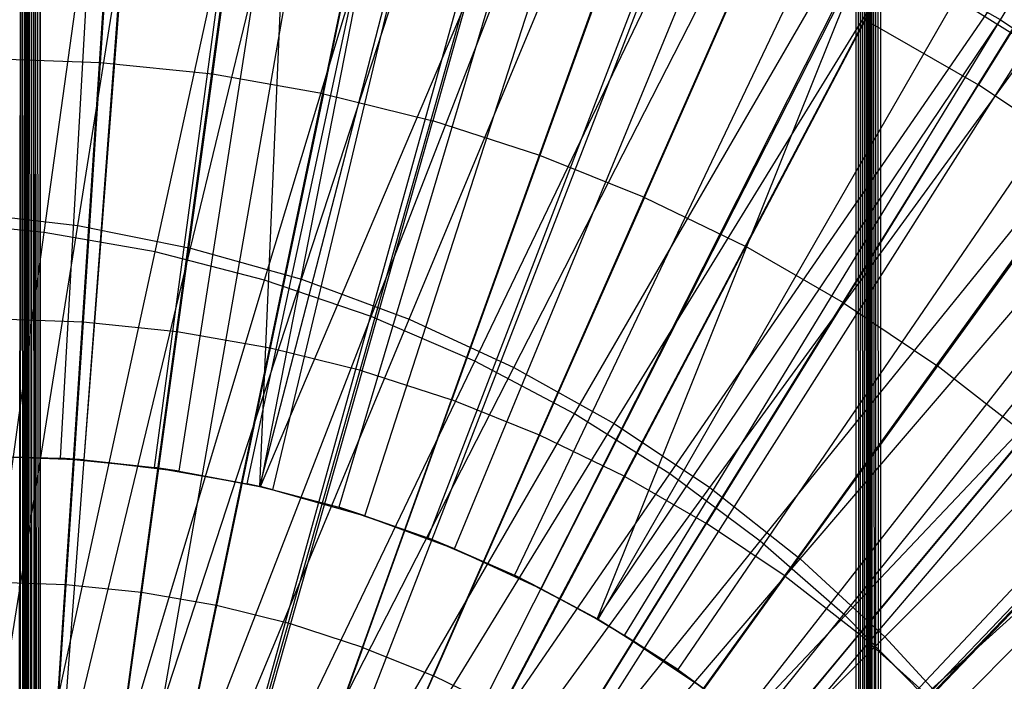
# Model space of a CAD drawing. Extents: x 0.05 to 6.09, y -3 to 3.03.
# Tile 78 of 124: x 3.11 to 3.42, y 0.33 to 0.55. Entities that reach past the tile are written whole.
import ezdxf

# ---------------------------------------------------------------- set-up
doc = ezdxf.new("R2010")
doc.units = 0
doc.header["$MEASUREMENT"] = 0
doc.layers.get('0').update_dxf_attribs({"color": 13, "linetype": 'CONTINUOUS'})

# ---------------------------------------------------------------- blocks, each defined once
blk = doc.blocks.new('PROFILE_SNOW_BALL_PLAFON_P')
at = {"color": 0}
for p, q in [((3.10548, 1.9055, 7.96237), (3.10529, -0.64699, 7.96244)), ((3.10548, 1.9055, 7.96237), (3.10529, -0.64699, 7.96244)), ((3.10548, 1.9055, 7.96237), (3.10662, -0.64832, 7.96165)), ((3.10548, 1.9055, 7.96237), (3.10662, -0.64832, 7.96165)), ((3.10761, 1.9055, 7.96024), (3.10662, -0.64832, 7.96165)), ((3.10675, 1.9055, 7.96152), (3.10662, -0.64832, 7.96165)), ((3.10761, 1.9055, 7.96024), (3.10662, -0.64832, 7.96165)), ((3.10675, 1.9055, 7.96152), (3.10662, -0.64832, 7.96165)), ((3.1074, -0.6491, 7.96067), (3.10761, 1.9055, 7.96024)), ((3.1074, -0.6491, 7.96067), (3.10761, 1.9055, 7.96024)), ((3.1074, -0.6491, 7.96067), (3.10791, 1.9055, 7.95874)), ((3.1074, -0.6491, 7.96067), (3.10791, 1.9055, 7.95874)), ((3.1074, -0.6491, 7.96067), (3.10761, 1.9055, 7.96024)), ((3.1074, -0.6491, 7.96067), (3.10761, 1.9055, 7.96024)), ((3.10761, 1.9055, 7.96024), (3.10777, -0.64947, 7.95977)), ((3.10761, 1.9055, 7.96024), (3.10777, -0.64947, 7.95977)), ((3.10761, 1.9055, 7.96024), (3.10919, -0.64832, 7.96165)), ((3.10841, -0.6491, 7.96067), (3.10761, 1.9055, 7.96024)), ((3.10841, -0.6491, 7.96067), (3.10761, 1.9055, 7.96024)), ((3.10761, 1.9055, 7.96024), (3.10919, -0.64832, 7.96165)), ((3.10791, 1.9055, 7.95874), (3.10777, -0.64947, 7.95977)), ((3.10791, 1.9055, 7.95874), (3.10777, -0.64947, 7.95977)), ((3.10791, 1.9055, 7.95874), (3.10777, -0.64947, 7.95977)), ((3.10791, 1.9055, 7.95874), (3.10791, -0.64961, 7.95874)), ((3.10791, 1.9055, 7.95874), (3.10791, -0.64961, 7.95874)), ((3.10919, -0.64832, 7.96165), (3.10906, 1.9055, 7.96152)), ((3.10919, -0.64832, 7.96165), (3.10906, 1.9055, 7.96152)), ((3.11052, -0.64699, 7.96244), (3.10906, 1.9055, 7.96152)), ((3.11052, -0.64699, 7.96244), (3.10906, 1.9055, 7.96152)), ((3.11052, -0.64699, 7.96244), (3.11034, 1.9055, 7.96237)), ((3.11052, -0.64699, 7.96244), (3.11034, 1.9055, 7.96237)), ((3.11184, -0.64566, 7.96267), (3.11034, 1.9055, 7.96237)), ((3.11184, -0.64566, 7.96267), (3.11034, 1.9055, 7.96237)), ((3.11184, 1.9055, 7.96267), (3.11184, -0.64566, 7.96267)), ((3.11184, 1.9055, 7.96267), (3.11184, -0.64566, 7.96267)), ((3.37562, -0.57605, 7.96267), (3.37562, 1.8359, 7.96267)), ((3.37562, -0.57605, 7.96267), (3.37562, 1.8359, 7.96267)), ((3.37704, -0.57657, 7.96237), (3.37562, 1.8359, 7.96267)), ((3.37704, -0.57657, 7.96237), (3.37562, 1.8359, 7.96267)), ((3.37704, -0.57657, 7.96237), (3.37713, 1.8359, 7.96237)), ((3.37704, -0.57657, 7.96237), (3.37713, 1.8359, 7.96237)), ((3.37823, -0.57702, 7.96152), (3.37713, 1.8359, 7.96237)), ((3.37823, -0.57702, 7.96152), (3.37713, 1.8359, 7.96237)), ((3.37823, -0.57702, 7.96152), (3.37841, 1.8359, 7.96152)), ((3.37823, -0.57702, 7.96152), (3.37841, 1.8359, 7.96152)), ((3.37926, -0.57605, 7.96024), (3.37841, 1.8359, 7.96152)), ((3.37926, -0.57605, 7.96024), (3.37841, 1.8359, 7.96152)), ((3.37926, -0.57605, 7.96024), (3.37926, 1.8359, 7.96024)), ((3.37926, -0.57605, 7.96024), (3.37926, 1.8359, 7.96024)), ((3.37956, 1.8359, 7.95874), (3.37956, -0.57605, 7.95874)), ((3.37956, 1.8359, 7.95874), (3.37956, -0.57605, 7.95874)), ((3.37956, -0.57605, 7.55519), (3.37956, 1.83589, 7.55512)), ((3.37956, -0.57605, 7.55519), (3.37956, 1.83589, 7.55512)), ((3.37986, 1.83555, 7.55367), (3.37956, -0.57605, 7.55519)), ((3.37986, 1.83555, 7.55367), (3.37956, -0.57605, 7.55519)), ((3.37986, 1.83555, 7.55367), (3.37974, -0.57585, 7.55401)), ((3.37986, 1.83555, 7.55367), (3.37974, -0.57585, 7.55401)), ((3.38025, -0.57528, 7.55297), (3.37986, 1.83555, 7.55367)), ((3.38025, -0.57528, 7.55297), (3.37986, 1.83555, 7.55367)), ((3.38025, -0.57528, 7.55297), (3.38054, 1.83479, 7.55259)), ((3.38025, -0.57528, 7.55297), (3.38054, 1.83479, 7.55259)), ((3.38105, -0.57438, 7.55211), (3.38054, 1.83479, 7.55259)), ((3.38105, -0.57438, 7.55211), (3.38054, 1.83479, 7.55259)), ((3.38214, -0.57312, 7.55149), (3.38054, 1.83479, 7.55259)), ((3.38214, -0.57312, 7.55149), (3.38054, 1.83479, 7.55259)), ((3.38214, -0.57312, 7.55149), (3.38179, 1.83337, 7.55164)), ((3.38214, -0.57312, 7.55149), (3.38179, 1.83337, 7.55164)), ((3.3835, -0.57156, 7.55126), (3.38179, 1.83337, 7.55164)), ((3.3835, -0.57156, 7.55126), (3.38179, 1.83337, 7.55164)), ((3.3835, 1.8314, 7.55126), (3.3835, -0.57156, 7.55126)), ((3.3835, 1.8314, 7.55126), (3.3835, -0.57156, 7.55126)), ((3.10855, 0.19104, 6.41834), (3.15505, 0.89609, 6.20145)), ((3.10855, 0.19104, 6.41834), (3.15505, 0.89609, 6.20145)), ((3.11011, 0.19092, 6.41833), (3.16276, 0.89553, 6.2014)), ((3.11011, 0.19092, 6.41833), (3.16276, 0.89553, 6.2014)), ((3.12099, 0.18975, 6.41825), (3.21655, 0.88973, 6.201)), ((3.12099, 0.18975, 6.41825), (3.21655, 0.88973, 6.201)), ((3.12755, 0.18871, 6.4182), (3.249, 0.88461, 6.20076)), ((3.12755, 0.18871, 6.4182), (3.249, 0.88461, 6.20076)), ((3.13331, 0.1876, 6.41816), (3.27746, 0.8791, 6.20055)), ((3.13331, 0.1876, 6.41816), (3.27746, 0.8791, 6.20055)), ((3.14469, 0.18481, 6.41807), (3.33375, 0.86529, 6.20013)), ((3.14469, 0.18481, 6.41807), (3.33375, 0.86529, 6.20013)), ((3.14469, 0.18481, 6.41807), (3.33747, 0.86424, 6.2001)), ((3.14469, 0.18481, 6.41807), (3.33747, 0.86424, 6.2001)), ((3.15734, 0.18075, 6.41798), (3.39631, 0.84523, 6.19966)), ((3.15734, 0.18075, 6.41798), (3.39631, 0.84523, 6.19966)), ((3.16137, 0.17924, 6.41795), (3.41621, 0.83776, 6.19952)), ((3.16137, 0.17924, 6.41795), (3.41621, 0.83776, 6.19952)), ((3.16894, 0.17609, 6.41789), (3.45367, 0.82217, 6.19924)), ((3.16894, 0.17609, 6.41789), (3.45367, 0.82217, 6.19924)), ((3.17741, 0.17206, 6.41783), (3.49556, 0.80228, 6.19893)), ((3.17741, 0.17206, 6.41783), (3.49556, 0.80228, 6.19893)), ((3.18019, 0.17063, 6.41781), (3.50929, 0.79516, 6.19883)), ((3.18019, 0.17063, 6.41781), (3.50929, 0.79516, 6.19883)), ((3.19103, 0.16439, 6.41773), (3.56289, 0.76434, 6.19843)), ((3.19103, 0.16439, 6.41773), (3.56289, 0.76434, 6.19843)), ((3.19268, 0.16335, 6.41772), (3.57106, 0.75918, 6.19837)), ((3.19268, 0.16335, 6.41772), (3.57106, 0.75918, 6.19837)), ((3.2014, 0.15742, 6.41765), (3.6142, 0.72985, 6.19805)), ((3.2014, 0.15742, 6.41765), (3.6142, 0.72985, 6.19805)), ((3.20702, 0.15318, 6.41761), (3.64197, 0.7089, 6.19784)), ((3.20702, 0.15318, 6.41761), (3.64197, 0.7089, 6.19784)), ((3.21127, 0.14974, 6.41758), (3.66299, 0.69186, 6.19769)), ((3.21127, 0.14974, 6.41758), (3.66299, 0.69186, 6.19769)), ((3.22029, 0.14166, 6.41751), (3.70761, 0.65191, 6.19735)), ((3.22029, 0.14166, 6.41751), (3.70761, 0.65191, 6.19735)), ((3.22029, 0.14166, 6.41751), (3.709, 0.65057, 6.19734)), ((3.22029, 0.14166, 6.41751), (3.709, 0.65057, 6.19734)), ((3.10548, 0.64666, 6.43935), (3.10397, -0.64566, 6.43905)), ((3.10548, 0.64666, 6.43935), (3.10397, -0.64566, 6.43905)), ((3.10548, 0.64666, 6.43935), (3.10529, -0.64699, 6.43928)), ((3.10548, 0.64666, 6.43935), (3.10529, -0.64699, 6.43928)), ((3.10677, 0.64666, 6.44022), (3.10529, -0.64699, 6.43928)), ((3.10677, 0.64666, 6.44022), (3.10529, -0.64699, 6.43928)), ((3.10677, 0.64666, 6.44022), (3.10662, -0.64832, 6.44008)), ((3.10677, 0.64666, 6.44022), (3.10662, -0.64832, 6.44008)), ((3.10677, 0.64666, 6.44022), (3.1074, -0.6491, 6.44105)), ((3.10677, 0.64666, 6.44022), (3.1074, -0.6491, 6.44105)), ((3.10762, 0.64666, 6.44151), (3.1074, -0.6491, 6.44105)), ((3.10762, 0.64666, 6.44151), (3.1074, -0.6491, 6.44105)), ((3.10762, 0.64666, 6.44151), (3.1074, -0.6491, 6.44105)), ((3.10762, 0.64666, 6.44151), (3.10777, -0.64947, 6.44196)), ((3.10762, 0.64666, 6.44151), (3.10777, -0.64947, 6.44196)), ((3.10841, -0.6491, 6.44105), (3.10762, 0.64666, 6.44151)), ((3.10762, 0.64666, 6.44151), (3.10919, -0.64832, 6.44008)), ((3.10841, -0.6491, 6.44105), (3.10762, 0.64666, 6.44151)), ((3.10762, 0.64666, 6.44151), (3.10919, -0.64832, 6.44008)), ((3.10791, 0.64666, 6.44299), (3.10777, -0.64947, 6.44196)), ((3.10791, 0.64666, 6.44299), (3.10777, -0.64947, 6.44196)), ((3.10791, -0.64961, 6.44299), (3.10791, 0.64666, 6.44299)), ((3.10791, -0.64961, 6.44299), (3.10791, 0.64666, 6.44299)), ((3.10905, 0.64666, 6.44022), (3.10919, -0.64832, 6.44008)), ((3.10905, 0.64666, 6.44022), (3.10919, -0.64832, 6.44008)), ((3.11033, 0.64666, 6.43935), (3.10919, -0.64832, 6.44008)), ((3.11033, 0.64666, 6.43935), (3.10919, -0.64832, 6.44008)), ((3.11033, 0.64666, 6.43935), (3.11052, -0.64699, 6.43928)), ((3.11184, -0.64566, 6.43905), (3.11033, 0.64666, 6.43935)), ((3.11184, -0.64566, 6.43905), (3.11033, 0.64666, 6.43935)), ((3.11033, 0.64666, 6.43935), (3.11052, -0.64699, 6.43928)), ((3.11184, -0.64566, 6.43905), (3.11184, 0.64666, 6.43905)), ((3.11184, -0.64566, 6.43905), (3.11184, 0.64666, 6.43905)), ((3.13676, 0.61566, 6.31471), (3.1313, 0.53285, 6.34102)), ((3.13676, 0.61566, 6.31471), (3.1313, 0.53285, 6.34102)), ((3.17874, 0.61132, 6.3144), (3.16752, 0.52911, 6.34075)), ((3.17874, 0.61132, 6.3144), (3.16752, 0.52911, 6.34075)), ((3.2034, 0.52284, 6.34048), (3.22032, 0.60406, 6.31409)), ((3.2034, 0.52284, 6.34048), (3.22032, 0.60406, 6.31409)), ((3.45831, 0.59535, 6.28326), (3.41518, 0.52571, 6.31264)), ((3.45831, 0.59535, 6.28326), (3.41518, 0.52571, 6.31264)), ((3.26129, 0.59392, 6.31378), (3.23875, 0.51409, 6.34022)), ((3.26129, 0.59392, 6.31378), (3.23875, 0.51409, 6.34022)), ((3.30146, 0.58094, 6.31349), (3.2734, 0.5029, 6.33997)), ((3.30146, 0.58094, 6.31349), (3.2734, 0.5029, 6.33997)), ((3.30719, 0.48931, 6.33972), (3.34062, 0.5652, 6.3132)), ((3.30719, 0.48931, 6.33972), (3.34062, 0.5652, 6.3132)), ((3.37859, 0.54676, 6.31291), (3.33995, 0.47341, 6.33947)), ((3.37859, 0.54676, 6.31291), (3.33995, 0.47341, 6.33947)), ((3.37859, 0.54676, 6.31291), (3.41518, 0.52571, 6.31264)), ((3.37859, 0.54676, 6.31291), (3.41518, 0.52571, 6.31264)), ((3.1313, 0.53285, 6.34102), (3.0949, 0.53406, 6.34129)), ((3.1313, 0.53285, 6.34102), (3.0949, 0.53406, 6.34129)), ((3.1313, 0.53285, 6.34102), (3.12576, 0.44902, 6.36454)), ((3.1313, 0.53285, 6.34102), (3.12576, 0.44902, 6.36454)), ((3.16752, 0.52911, 6.34075), (3.1313, 0.53285, 6.34102)), ((3.16752, 0.52911, 6.34075), (3.1313, 0.53285, 6.34102)), ((3.16752, 0.52911, 6.34075), (3.15614, 0.44588, 6.36432)), ((3.16752, 0.52911, 6.34075), (3.15614, 0.44588, 6.36432)), ((3.2034, 0.52284, 6.34048), (3.16752, 0.52911, 6.34075)), ((3.2034, 0.52284, 6.34048), (3.16752, 0.52911, 6.34075)), ((3.37151, 0.45525, 6.33924), (3.41518, 0.52571, 6.31264)), ((3.37151, 0.45525, 6.33924), (3.41518, 0.52571, 6.31264)), ((3.45022, 0.50217, 6.31238), (3.41518, 0.52571, 6.31264)), ((3.45022, 0.50217, 6.31238), (3.41518, 0.52571, 6.31264)), ((3.2034, 0.52284, 6.34048), (3.18624, 0.44062, 6.36409)), ((3.2034, 0.52284, 6.34048), (3.18624, 0.44062, 6.36409)), ((3.2034, 0.52284, 6.34048), (3.23875, 0.51409, 6.34022)), ((3.2034, 0.52284, 6.34048), (3.23875, 0.51409, 6.34022)), ((3.2159, 0.43328, 6.36387), (3.23875, 0.51409, 6.34022)), ((3.2159, 0.43328, 6.36387), (3.23875, 0.51409, 6.34022)), ((3.2734, 0.5029, 6.33997), (3.23875, 0.51409, 6.34022)), ((3.2734, 0.5029, 6.33997), (3.23875, 0.51409, 6.34022)), ((3.2734, 0.5029, 6.33997), (3.24497, 0.42389, 6.36366)), ((3.2734, 0.5029, 6.33997), (3.24497, 0.42389, 6.36366)), ((3.30719, 0.48931, 6.33972), (3.2734, 0.5029, 6.33997)), ((3.30719, 0.48931, 6.33972), (3.2734, 0.5029, 6.33997)), ((3.45022, 0.50217, 6.31238), (3.40174, 0.43494, 6.33901)), ((3.45022, 0.50217, 6.31238), (3.40174, 0.43494, 6.33901)), ((3.30719, 0.48931, 6.33972), (3.27331, 0.41249, 6.36345)), ((3.30719, 0.48931, 6.33972), (3.27331, 0.41249, 6.36345)), ((3.30719, 0.48931, 6.33972), (3.33995, 0.47341, 6.33947)), ((3.30719, 0.48931, 6.33972), (3.33995, 0.47341, 6.33947)), ((3.3008, 0.39914, 6.36324), (3.33995, 0.47341, 6.33947)), ((3.3008, 0.39914, 6.36324), (3.33995, 0.47341, 6.33947)), ((3.37151, 0.45525, 6.33924), (3.33995, 0.47341, 6.33947)), ((3.37151, 0.45525, 6.33924), (3.33995, 0.47341, 6.33947)), ((3.37151, 0.45525, 6.33924), (3.32728, 0.38391, 6.36305)), ((3.37151, 0.45525, 6.33924), (3.32728, 0.38391, 6.36305)), ((3.37151, 0.45525, 6.33924), (3.40174, 0.43494, 6.33901)), ((3.37151, 0.45525, 6.33924), (3.40174, 0.43494, 6.33901)), ((3.12576, 0.44902, 6.36454), (3.09522, 0.45003, 6.36477)), ((3.12576, 0.44902, 6.36454), (3.09522, 0.45003, 6.36477)), ((3.12576, 0.44902, 6.36454), (3.12012, 0.36411, 6.38528)), ((3.12576, 0.44902, 6.36454), (3.12012, 0.36411, 6.38528)), ((3.15614, 0.44588, 6.36432), (3.12576, 0.44902, 6.36454)), ((3.15614, 0.44588, 6.36432), (3.12576, 0.44902, 6.36454)), ((3.15614, 0.44588, 6.36432), (3.1446, 0.36158, 6.3851)), ((3.15614, 0.44588, 6.36432), (3.1446, 0.36158, 6.3851)), ((3.18624, 0.44062, 6.36409), (3.15614, 0.44588, 6.36432)), ((3.18624, 0.44062, 6.36409), (3.15614, 0.44588, 6.36432)), ((3.18624, 0.44062, 6.36409), (3.16884, 0.35734, 6.38492)), ((3.18624, 0.44062, 6.36409), (3.16884, 0.35734, 6.38492)), ((3.2159, 0.43328, 6.36387), (3.18624, 0.44062, 6.36409)), ((3.2159, 0.43328, 6.36387), (3.18624, 0.44062, 6.36409)), ((3.2159, 0.43328, 6.36387), (3.19273, 0.35143, 6.38474)), ((3.2159, 0.43328, 6.36387), (3.19273, 0.35143, 6.38474)), ((3.2159, 0.43328, 6.36387), (3.24497, 0.42389, 6.36366)), ((3.2159, 0.43328, 6.36387), (3.24497, 0.42389, 6.36366)), ((3.35264, 0.36687, 6.36286), (3.40174, 0.43494, 6.33901)), ((3.35264, 0.36687, 6.36286), (3.40174, 0.43494, 6.33901)), ((3.43047, 0.41256, 6.3388), (3.40174, 0.43494, 6.33901)), ((3.43047, 0.41256, 6.3388), (3.40174, 0.43494, 6.33901)), ((3.21615, 0.34386, 6.38457), (3.24497, 0.42389, 6.36366)), ((3.21615, 0.34386, 6.38457), (3.24497, 0.42389, 6.36366)), ((3.27331, 0.41249, 6.36345), (3.24497, 0.42389, 6.36366)), ((3.27331, 0.41249, 6.36345), (3.24497, 0.42389, 6.36366)), ((3.27331, 0.41249, 6.36345), (3.23898, 0.33468, 6.3844)), ((3.27331, 0.41249, 6.36345), (3.23898, 0.33468, 6.3844)), ((3.3008, 0.39914, 6.36324), (3.27331, 0.41249, 6.36345)), ((3.3008, 0.39914, 6.36324), (3.27331, 0.41249, 6.36345)), ((3.43047, 0.41256, 6.3388), (3.37674, 0.3481, 6.36268)), ((3.43047, 0.41256, 6.3388), (3.37674, 0.3481, 6.36268)), ((3.3008, 0.39914, 6.36324), (3.26112, 0.32393, 6.38423)), ((3.3008, 0.39914, 6.36324), (3.26112, 0.32393, 6.38423)), ((3.3008, 0.39914, 6.36324), (3.32728, 0.38391, 6.36305)), ((3.3008, 0.39914, 6.36324), (3.32728, 0.38391, 6.36305)), ((3.45758, 0.38824, 6.3386), (3.39948, 0.3277, 6.36251)), ((3.45758, 0.38824, 6.3386), (3.39948, 0.3277, 6.36251)), ((3.28246, 0.31166, 6.38408), (3.32728, 0.38391, 6.36305)), ((3.28246, 0.31166, 6.38408), (3.32728, 0.38391, 6.36305)), ((3.35264, 0.36687, 6.36286), (3.32728, 0.38391, 6.36305)), ((3.35264, 0.36687, 6.36286), (3.32728, 0.38391, 6.36305)), ((3.35264, 0.36687, 6.36286), (3.30288, 0.29793, 6.38392)), ((3.35264, 0.36687, 6.36286), (3.30288, 0.29793, 6.38392)), ((3.35264, 0.36687, 6.36286), (3.37674, 0.3481, 6.36268)), ((3.35264, 0.36687, 6.36286), (3.37674, 0.3481, 6.36268)), ((3.12012, 0.36411, 6.38528), (3.09552, 0.36492, 6.38546)), ((3.12012, 0.36411, 6.38528), (3.09552, 0.36492, 6.38546)), ((3.12012, 0.36411, 6.38528), (3.11438, 0.27806, 6.40323)), ((3.12012, 0.36411, 6.38528), (3.11438, 0.27806, 6.40323)), ((3.1446, 0.36158, 6.3851), (3.12012, 0.36411, 6.38528)), ((3.1446, 0.36158, 6.3851), (3.12012, 0.36411, 6.38528)), ((3.1446, 0.36158, 6.3851), (3.13287, 0.27615, 6.40309)), ((3.1446, 0.36158, 6.3851), (3.13287, 0.27615, 6.40309)), ((3.16884, 0.35734, 6.38492), (3.1446, 0.36158, 6.3851)), ((3.16884, 0.35734, 6.38492), (3.1446, 0.36158, 6.3851)), ((3.16884, 0.35734, 6.38492), (3.15119, 0.27295, 6.40295)), ((3.16884, 0.35734, 6.38492), (3.15119, 0.27295, 6.40295)), ((3.19273, 0.35143, 6.38474), (3.16884, 0.35734, 6.38492)), ((3.19273, 0.35143, 6.38474), (3.16884, 0.35734, 6.38492)), ((3.19273, 0.35143, 6.38474), (3.16923, 0.26849, 6.40282)), ((3.19273, 0.35143, 6.38474), (3.16923, 0.26849, 6.40282)), ((3.21615, 0.34386, 6.38457), (3.19273, 0.35143, 6.38474)), ((3.21615, 0.34386, 6.38457), (3.19273, 0.35143, 6.38474)), ((3.3223, 0.28281, 6.38378), (3.37674, 0.3481, 6.36268)), ((3.3223, 0.28281, 6.38378), (3.37674, 0.3481, 6.36268)), ((3.39948, 0.3277, 6.36251), (3.37674, 0.3481, 6.36268)), ((3.39948, 0.3277, 6.36251), (3.37674, 0.3481, 6.36268)), ((3.21615, 0.34386, 6.38457), (3.18692, 0.26277, 6.40269)), ((3.21615, 0.34386, 6.38457), (3.18692, 0.26277, 6.40269)), ((3.21615, 0.34386, 6.38457), (3.23898, 0.33468, 6.3844)), ((3.21615, 0.34386, 6.38457), (3.23898, 0.33468, 6.3844)), ((3.20417, 0.25584, 6.40256), (3.23898, 0.33468, 6.3844)), ((3.20417, 0.25584, 6.40256), (3.23898, 0.33468, 6.3844)), ((3.26112, 0.32393, 6.38423), (3.23898, 0.33468, 6.3844)), ((3.26112, 0.32393, 6.38423), (3.23898, 0.33468, 6.3844))]:
    blk.add_line(p, q, dxfattribs=at)
blk = doc.blocks.new('GRUPUJ_1')
at = {"color": 0}
for p, q in [((3.36782, 3.55136, 6.1557), (3.4869, 3.74651, 6.08648)), ((3.36782, 3.55136, 6.1557), (3.4869, 3.74651, 6.08648)), ((3.06948, 3.48478, 0.09804), (3.1062, 3.71396, 0.15446)), ((3.06948, 3.48478, 0.09804), (3.1062, 3.71396, 0.15446)), ((3.05867, 3.4826, 0.05469), (3.09027, 3.71104, 0.10836)), ((3.05867, 3.4826, 0.05469), (3.09027, 3.71104, 0.10836)), ((3.10596, 3.47752, 0.09777), (3.16055, 3.70315, 0.15406)), ((3.10596, 3.47752, 0.09777), (3.16055, 3.70315, 0.15406)), ((3.09456, 3.47627, 0.05443), (3.14377, 3.70161, 0.10796)), ((3.09456, 3.47627, 0.05443), (3.14377, 3.70161, 0.10796)), ((3.12986, 3.46718, 0.05416), (3.19638, 3.68806, 0.10757)), ((3.12986, 3.46718, 0.05416), (3.19638, 3.68806, 0.10757)), ((3.14176, 3.46743, 0.09751), (3.21388, 3.68811, 0.15366)), ((3.14176, 3.46743, 0.09751), (3.21388, 3.68811, 0.15366)), ((3.16434, 3.45538, 0.05391), (3.24779, 3.67047, 0.10719)), ((3.16434, 3.45538, 0.05391), (3.24779, 3.67047, 0.10719)), ((3.17665, 3.45455, 0.09725), (3.26587, 3.66893, 0.15328)), ((3.17665, 3.45455, 0.09725), (3.26587, 3.66893, 0.15328)), ((3.19781, 3.44094, 0.05366), (3.29767, 3.64895, 0.10682)), ((3.19781, 3.44094, 0.05366), (3.29767, 3.64895, 0.10682)), ((3.21043, 3.43898, 0.097), (3.31619, 3.64573, 0.15291)), ((3.21043, 3.43898, 0.097), (3.31619, 3.64573, 0.15291)), ((3.07156, 3.40906, 6.20847), (3.0895, 3.64179, 6.15777)), ((3.07156, 3.40906, 6.20847), (3.0895, 3.64179, 6.15777)), ((3.0639, 3.40961, 6.25217), (3.07702, 3.64104, 6.20389)), ((3.0639, 3.40961, 6.25217), (3.07702, 3.64104, 6.20389)), ((3.09426, 3.40665, 6.25194), (3.12527, 3.63635, 6.20353)), ((3.09426, 3.40665, 6.25194), (3.12527, 3.63635, 6.20353)), ((3.10223, 3.40543, 6.20824), (3.13838, 3.63601, 6.1574)), ((3.10223, 3.40543, 6.20824), (3.13838, 3.63601, 6.1574)), ((3.13838, 3.63601, 6.1574), (3.12823, 3.40041, 6.20805)), ((3.13838, 3.63601, 6.1574), (3.12823, 3.40041, 6.20805)), ((3.1243, 3.40136, 6.25172), (3.17302, 3.62793, 6.20318)), ((3.1243, 3.40136, 6.25172), (3.17302, 3.62793, 6.20318)), ((3.18665, 3.62641, 6.15705), (3.12823, 3.40041, 6.20805)), ((3.18665, 3.62641, 6.15705), (3.12823, 3.40041, 6.20805)), ((3.12855, 3.40041, 6.25169), (3.17302, 3.62793, 6.20318)), ((3.12855, 3.40041, 6.25169), (3.17302, 3.62793, 6.20318)), ((3.13253, 3.3994, 6.20802), (3.18665, 3.62641, 6.15705)), ((3.13253, 3.3994, 6.20802), (3.18665, 3.62641, 6.15705)), ((3.23006, 3.42395, 0.05342), (3.34574, 3.62363, 0.10646)), ((3.23006, 3.42395, 0.05342), (3.34574, 3.62363, 0.10646)), ((3.12855, 3.40041, 6.25169), (3.21997, 3.61584, 6.20283)), ((3.12855, 3.40041, 6.25169), (3.21997, 3.61584, 6.20283)), ((3.21997, 3.61584, 6.20283), (3.15384, 3.39375, 6.2515)), ((3.21997, 3.61584, 6.20283), (3.15384, 3.39375, 6.2515)), ((3.24288, 3.42081, 0.09676), (3.36454, 3.61865, 0.15255)), ((3.24288, 3.42081, 0.09676), (3.36454, 3.61865, 0.15255)), ((3.16225, 3.39102, 6.2078), (3.23401, 3.61305, 6.15669)), ((3.16225, 3.39102, 6.2078), (3.23401, 3.61305, 6.15669)), ((3.26584, 3.60014, 6.20249), (3.1827, 3.38387, 6.25129)), ((3.26584, 3.60014, 6.20249), (3.1827, 3.38387, 6.25129)), ((3.19123, 3.38033, 6.20758), (3.28019, 3.59601, 6.15635)), ((3.19123, 3.38033, 6.20758), (3.28019, 3.59601, 6.15635)), ((3.26089, 3.40452, 0.05319), (3.3917, 3.59466, 0.10612)), ((3.26089, 3.40452, 0.05319), (3.3917, 3.59466, 0.10612)), ((3.27381, 3.40014, 0.09653), (3.41061, 3.58787, 0.15221)), ((3.27381, 3.40014, 0.09653), (3.41061, 3.58787, 0.15221)), ((3.31036, 3.58094, 6.20216), (3.21071, 3.37179, 6.25108)), ((3.31036, 3.58094, 6.20216), (3.21071, 3.37179, 6.25108)), ((3.21927, 3.3674, 6.20737), (3.32488, 3.57541, 6.15602)), ((3.21927, 3.3674, 6.20737), (3.32488, 3.57541, 6.15602)), ((3.23737, 3.35757, 6.20724), (3.32488, 3.57541, 6.15602)), ((3.23737, 3.35757, 6.20724), (3.32488, 3.57541, 6.15602)), ((3.36782, 3.55136, 6.1557), (3.32488, 3.57541, 6.15602)), ((3.36782, 3.55136, 6.1557), (3.32488, 3.57541, 6.15602)), ((3.29013, 3.38275, 0.05298), (3.43528, 3.56222, 0.1058)), ((3.29013, 3.38275, 0.05298), (3.43528, 3.56222, 0.1058)), ((3.35325, 3.55834, 6.20184), (3.2377, 3.35757, 6.25088)), ((3.35325, 3.55834, 6.20184), (3.2377, 3.35757, 6.25088)), ((3.39427, 3.53249, 6.20154), (3.35325, 3.55834, 6.20184)), ((3.39427, 3.53249, 6.20154), (3.35325, 3.55834, 6.20184)), ((3.30301, 3.37712, 0.09631), (3.45413, 3.55356, 0.15188)), ((3.30301, 3.37712, 0.09631), (3.45413, 3.55356, 0.15188)), ((3.23737, 3.35757, 6.20724), (3.36782, 3.55136, 6.1557)), ((3.23737, 3.35757, 6.20724), (3.36782, 3.55136, 6.1557)), ((3.24622, 3.35231, 6.20717), (3.36782, 3.55136, 6.1557)), ((3.24622, 3.35231, 6.20717), (3.36782, 3.55136, 6.1557)), ((3.36782, 3.55136, 6.1557), (3.40874, 3.52401, 6.1554)), ((3.36782, 3.55136, 6.1557), (3.40874, 3.52401, 6.1554)), ((3.39427, 3.53249, 6.20154), (3.2635, 3.34131, 6.25069)), ((3.39427, 3.53249, 6.20154), (3.2635, 3.34131, 6.25069)), ((3.2719, 3.33515, 6.20698), (3.40874, 3.52401, 6.1554)), ((3.2719, 3.33515, 6.20698), (3.40874, 3.52401, 6.1554)), ((3.31759, 3.35879, 0.05277), (3.47621, 3.5265, 0.10549)), ((3.31759, 3.35879, 0.05277), (3.47621, 3.5265, 0.10549)), ((3.33033, 3.35187, 0.09611), (3.49482, 3.51595, 0.15158)), ((3.33033, 3.35187, 0.09611), (3.49482, 3.51595, 0.15158)), ((3.43315, 3.50354, 6.20125), (3.28797, 3.32309, 6.2505)), ((3.43315, 3.50354, 6.20125), (3.28797, 3.32309, 6.2505)), ((3.29616, 3.31603, 6.2068), (3.44739, 3.49355, 6.15511)), ((3.29616, 3.31603, 6.2068), (3.44739, 3.49355, 6.15511)), ((3.03255, 3.48915, 0.09832), (3.06948, 3.48478, 0.09804)), ((3.03255, 3.48915, 0.09832), (3.06948, 3.48478, 0.09804)), ((3.05867, 3.4826, 0.05469), (3.02239, 3.48613, 0.05496)), ((3.05867, 3.4826, 0.05469), (3.02239, 3.48613, 0.05496)), ((3.34311, 3.33277, 0.05258), (3.51425, 3.48771, 0.10521)), ((3.34311, 3.33277, 0.05258), (3.51425, 3.48771, 0.10521)), ((3.02674, 3.25079, 0.01851), (3.05867, 3.4826, 0.05469)), ((3.02674, 3.25079, 0.01851), (3.05867, 3.4826, 0.05469)), ((3.03233, 3.25197, 0.0596), (3.06948, 3.48478, 0.09804)), ((3.03233, 3.25197, 0.0596), (3.06948, 3.48478, 0.09804)), ((3.09456, 3.47627, 0.05443), (3.05867, 3.4826, 0.05469)), ((3.09456, 3.47627, 0.05443), (3.05867, 3.4826, 0.05469)), ((3.06948, 3.48478, 0.09804), (3.10596, 3.47752, 0.09777)), ((3.06948, 3.48478, 0.09804), (3.10596, 3.47752, 0.09777)), ((3.04476, 3.24761, 0.01837), (3.09456, 3.47627, 0.05443)), ((3.04476, 3.24761, 0.01837), (3.09456, 3.47627, 0.05443)), ((3.05065, 3.24833, 0.05947), (3.10596, 3.47752, 0.09777)), ((3.05065, 3.24833, 0.05947), (3.10596, 3.47752, 0.09777)), ((3.12986, 3.46718, 0.05416), (3.09456, 3.47627, 0.05443)), ((3.12986, 3.46718, 0.05416), (3.09456, 3.47627, 0.05443)), ((3.10596, 3.47752, 0.09777), (3.14176, 3.46743, 0.09751)), ((3.10596, 3.47752, 0.09777), (3.14176, 3.46743, 0.09751)), ((3.46968, 3.47166, 6.20098), (3.31095, 3.30303, 6.25033)), ((3.46968, 3.47166, 6.20098), (3.31095, 3.30303, 6.25033)), ((3.06249, 3.24304, 0.01824), (3.12986, 3.46718, 0.05416)), ((3.06249, 3.24304, 0.01824), (3.12986, 3.46718, 0.05416)), ((3.06864, 3.24325, 0.05933), (3.14176, 3.46743, 0.09751)), ((3.06864, 3.24325, 0.05933), (3.14176, 3.46743, 0.09751)), ((3.16434, 3.45538, 0.05391), (3.12986, 3.46718, 0.05416)), ((3.16434, 3.45538, 0.05391), (3.12986, 3.46718, 0.05416)), ((3.14176, 3.46743, 0.09751), (3.17665, 3.45455, 0.09725)), ((3.14176, 3.46743, 0.09751), (3.17665, 3.45455, 0.09725)), ((3.48353, 3.46014, 6.15484), (3.31884, 3.29506, 6.20664)), ((3.48353, 3.46014, 6.15484), (3.31884, 3.29506, 6.20664)), ((3.07981, 3.23712, 0.01811), (3.16434, 3.45538, 0.05391)), ((3.07981, 3.23712, 0.01811), (3.16434, 3.45538, 0.05391)), ((3.08617, 3.23679, 0.0592), (3.17665, 3.45455, 0.09725)), ((3.08617, 3.23679, 0.0592), (3.17665, 3.45455, 0.09725)), ((3.19781, 3.44094, 0.05366), (3.16434, 3.45538, 0.05391)), ((3.19781, 3.44094, 0.05366), (3.16434, 3.45538, 0.05391)), ((3.17665, 3.45455, 0.09725), (3.21043, 3.43898, 0.097)), ((3.17665, 3.45455, 0.09725), (3.21043, 3.43898, 0.097)), ((3.09661, 3.22987, 0.01799), (3.19781, 3.44094, 0.05366)), ((3.09661, 3.22987, 0.01799), (3.19781, 3.44094, 0.05366)), ((3.23006, 3.42395, 0.05342), (3.19781, 3.44094, 0.05366)), ((3.23006, 3.42395, 0.05342), (3.19781, 3.44094, 0.05366)), ((3.10314, 3.22896, 0.05908), (3.21043, 3.43898, 0.097)), ((3.10314, 3.22896, 0.05908), (3.21043, 3.43898, 0.097)), ((3.21043, 3.43898, 0.097), (3.24288, 3.42081, 0.09676)), ((3.21043, 3.43898, 0.097), (3.24288, 3.42081, 0.09676)), ((3.11281, 3.22133, 0.01787), (3.23006, 3.42395, 0.05342)), ((3.11281, 3.22133, 0.01787), (3.23006, 3.42395, 0.05342)), ((3.26089, 3.40452, 0.05319), (3.23006, 3.42395, 0.05342)), ((3.26089, 3.40452, 0.05319), (3.23006, 3.42395, 0.05342)), ((3.11944, 3.21983, 0.05896), (3.24288, 3.42081, 0.09676)), ((3.11944, 3.21983, 0.05896), (3.24288, 3.42081, 0.09676)), ((3.24288, 3.42081, 0.09676), (3.27381, 3.40014, 0.09653)), ((3.24288, 3.42081, 0.09676), (3.27381, 3.40014, 0.09653)), ((3.0334, 3.4102, 6.25239), (3.0639, 3.40961, 6.25217)), ((3.0334, 3.4102, 6.25239), (3.0639, 3.40961, 6.25217)), ((3.0407, 3.41027, 6.2087), (3.07156, 3.40906, 6.20847)), ((3.0407, 3.41027, 6.2087), (3.0639, 3.40961, 6.25217)), ((3.0407, 3.41027, 6.2087), (3.07156, 3.40906, 6.20847)), ((3.0407, 3.41027, 6.2087), (3.0639, 3.40961, 6.25217)), ((3.0639, 3.40961, 6.25217), (3.09426, 3.40665, 6.25194)), ((3.07156, 3.40906, 6.20847), (3.0639, 3.40961, 6.25217)), ((3.07156, 3.40906, 6.20847), (3.0639, 3.40961, 6.25217)), ((3.0639, 3.40961, 6.25217), (3.09426, 3.40665, 6.25194)), ((3.07156, 3.40906, 6.20847), (3.10223, 3.40543, 6.20824)), ((3.07156, 3.40906, 6.20847), (3.09426, 3.40665, 6.25194)), ((3.07156, 3.40906, 6.20847), (3.10223, 3.40543, 6.20824)), ((3.07156, 3.40906, 6.20847), (3.09426, 3.40665, 6.25194)), ((3.09426, 3.40665, 6.25194), (3.1243, 3.40136, 6.25172)), ((3.10223, 3.40543, 6.20824), (3.09426, 3.40665, 6.25194)), ((3.10223, 3.40543, 6.20824), (3.09426, 3.40665, 6.25194)), ((3.09426, 3.40665, 6.25194), (3.1243, 3.40136, 6.25172)), ((3.10223, 3.40543, 6.20824), (3.12823, 3.40041, 6.20805)), ((3.10223, 3.40543, 6.20824), (3.1243, 3.40136, 6.25172)), ((3.10223, 3.40543, 6.20824), (3.12823, 3.40041, 6.20805)), ((3.10223, 3.40543, 6.20824), (3.1243, 3.40136, 6.25172)), ((3.12829, 3.21157, 0.01775), (3.26089, 3.40452, 0.05319)), ((3.12829, 3.21157, 0.01775), (3.26089, 3.40452, 0.05319)), ((3.29013, 3.38275, 0.05298), (3.26089, 3.40452, 0.05319)), ((3.29013, 3.38275, 0.05298), (3.26089, 3.40452, 0.05319)), ((3.1243, 3.40136, 6.25172), (3.12855, 3.40041, 6.25169)), ((3.12823, 3.40041, 6.20805), (3.1243, 3.40136, 6.25172)), ((3.12823, 3.40041, 6.20805), (3.1243, 3.40136, 6.25172)), ((3.1243, 3.40136, 6.25172), (3.12855, 3.40041, 6.25169)), ((3.12823, 3.40041, 6.20805), (3.13253, 3.3994, 6.20802)), ((3.12823, 3.40041, 6.20805), (3.12855, 3.40041, 6.25169)), ((3.12823, 3.40041, 6.20805), (3.13253, 3.3994, 6.20802)), ((3.12823, 3.40041, 6.20805), (3.12855, 3.40041, 6.25169)), ((3.12855, 3.40041, 6.25169), (3.15384, 3.39375, 6.2515)), ((3.13253, 3.3994, 6.20802), (3.12855, 3.40041, 6.25169)), ((3.13253, 3.3994, 6.20802), (3.12855, 3.40041, 6.25169)), ((3.12855, 3.40041, 6.25169), (3.15384, 3.39375, 6.2515)), ((3.13253, 3.3994, 6.20802), (3.16225, 3.39102, 6.2078)), ((3.13253, 3.3994, 6.20802), (3.15384, 3.39375, 6.2515)), ((3.13253, 3.3994, 6.20802), (3.16225, 3.39102, 6.2078)), ((3.13253, 3.3994, 6.20802), (3.15384, 3.39375, 6.2515)), ((3.13498, 3.20945, 0.05884), (3.27381, 3.40014, 0.09653)), ((3.13498, 3.20945, 0.05884), (3.27381, 3.40014, 0.09653)), ((3.27381, 3.40014, 0.09653), (3.30301, 3.37712, 0.09631)), ((3.27381, 3.40014, 0.09653), (3.30301, 3.37712, 0.09631)), ((3.15384, 3.39375, 6.2515), (3.1827, 3.38387, 6.25129)), ((3.16225, 3.39102, 6.2078), (3.15384, 3.39375, 6.2515)), ((3.16225, 3.39102, 6.2078), (3.15384, 3.39375, 6.2515)), ((3.15384, 3.39375, 6.2515), (3.1827, 3.38387, 6.25129)), ((3.16225, 3.39102, 6.2078), (3.19123, 3.38033, 6.20758)), ((3.16225, 3.39102, 6.2078), (3.1827, 3.38387, 6.25129)), ((3.16225, 3.39102, 6.2078), (3.19123, 3.38033, 6.20758)), ((3.16225, 3.39102, 6.2078), (3.1827, 3.38387, 6.25129)), ((3.1827, 3.38387, 6.25129), (3.21071, 3.37179, 6.25108)), ((3.19123, 3.38033, 6.20758), (3.1827, 3.38387, 6.25129)), ((3.19123, 3.38033, 6.20758), (3.1827, 3.38387, 6.25129)), ((3.1827, 3.38387, 6.25129), (3.21071, 3.37179, 6.25108)), ((3.14298, 3.20064, 0.01764), (3.29013, 3.38275, 0.05298)), ((3.14298, 3.20064, 0.01764), (3.29013, 3.38275, 0.05298)), ((3.19123, 3.38033, 6.20758), (3.21927, 3.3674, 6.20737)), ((3.19123, 3.38033, 6.20758), (3.21071, 3.37179, 6.25108)), ((3.19123, 3.38033, 6.20758), (3.21927, 3.3674, 6.20737)), ((3.19123, 3.38033, 6.20758), (3.21071, 3.37179, 6.25108)), ((3.31759, 3.35879, 0.05277), (3.29013, 3.38275, 0.05298)), ((3.31759, 3.35879, 0.05277), (3.29013, 3.38275, 0.05298)), ((3.14965, 3.19788, 0.05873), (3.30301, 3.37712, 0.09631)), ((3.14965, 3.19788, 0.05873), (3.30301, 3.37712, 0.09631)), ((3.30301, 3.37712, 0.09631), (3.33033, 3.35187, 0.09611)), ((3.30301, 3.37712, 0.09631), (3.33033, 3.35187, 0.09611)), ((3.21071, 3.37179, 6.25108), (3.2377, 3.35757, 6.25088)), ((3.21927, 3.3674, 6.20737), (3.21071, 3.37179, 6.25108)), ((3.21927, 3.3674, 6.20737), (3.21071, 3.37179, 6.25108)), ((3.21071, 3.37179, 6.25108), (3.2377, 3.35757, 6.25088)), ((3.21927, 3.3674, 6.20737), (3.23737, 3.35757, 6.20724)), ((3.21927, 3.3674, 6.20737), (3.2377, 3.35757, 6.25088)), ((3.21927, 3.3674, 6.20737), (3.23737, 3.35757, 6.20724)), ((3.21927, 3.3674, 6.20737), (3.2377, 3.35757, 6.25088)), ((3.15677, 3.18861, 0.01754), (3.31759, 3.35879, 0.05277)), ((3.15677, 3.18861, 0.01754), (3.31759, 3.35879, 0.05277)), ((3.34311, 3.33277, 0.05258), (3.31759, 3.35879, 0.05277)), ((3.34311, 3.33277, 0.05258), (3.31759, 3.35879, 0.05277)), ((3.23737, 3.35757, 6.20724), (3.24622, 3.35231, 6.20717)), ((3.23737, 3.35757, 6.20724), (3.2377, 3.35757, 6.25088)), ((3.23737, 3.35757, 6.20724), (3.24622, 3.35231, 6.20717)), ((3.23737, 3.35757, 6.20724), (3.2377, 3.35757, 6.25088)), ((3.2377, 3.35757, 6.25088), (3.2635, 3.34131, 6.25069)), ((3.2377, 3.35757, 6.25088), (3.2635, 3.34131, 6.25069)), ((3.2377, 3.35757, 6.25088), (3.24622, 3.35231, 6.20717)), ((3.2377, 3.35757, 6.25088), (3.24622, 3.35231, 6.20717)), ((3.16337, 3.1852, 0.05863), (3.33033, 3.35187, 0.09611)), ((3.16337, 3.1852, 0.05863), (3.33033, 3.35187, 0.09611)), ((3.24622, 3.35231, 6.20717), (3.2719, 3.33515, 6.20698)), ((3.2635, 3.34131, 6.25069), (3.24622, 3.35231, 6.20717)), ((3.24622, 3.35231, 6.20717), (3.2719, 3.33515, 6.20698)), ((3.2635, 3.34131, 6.25069), (3.24622, 3.35231, 6.20717)), ((3.33033, 3.35187, 0.09611), (3.35557, 3.32456, 0.09592)), ((3.33033, 3.35187, 0.09611), (3.35557, 3.32456, 0.09592)), ((3.2635, 3.34131, 6.25069), (3.28797, 3.32309, 6.2505)), ((3.2635, 3.34131, 6.25069), (3.2719, 3.33515, 6.20698)), ((3.2635, 3.34131, 6.25069), (3.28797, 3.32309, 6.2505)), ((3.2635, 3.34131, 6.25069), (3.2719, 3.33515, 6.20698))]:
    blk.add_line(p, q, dxfattribs=at)
blk.add_blockref('PROFILE_SNOW_BALL_PLAFON_P', (-0.05452, 3.0046, -0.05645), dxfattribs=at)

msp = doc.modelspace()

# ---------------------------------------------------------------- block references
at = {"color": 0}
msp.add_blockref('GRUPUJ_1', (0.05452, -3.0046, 0.05645), dxfattribs=at)

doc.saveas('drawing.dxf')
